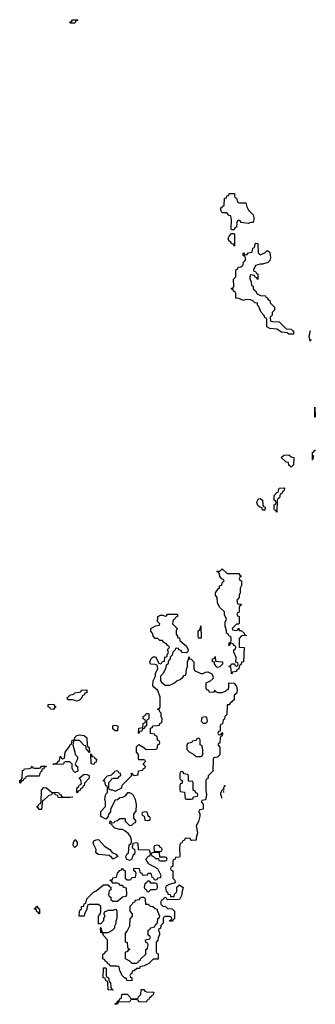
# Model space of a CAD drawing. Header units: inches. Extents: x 2547364 to 2752884, y 552026 to 708734.
# Tile 77 of 85: x 2710206 to 2712694, y 700447 to 708734. Entities that reach past the tile are written whole.
import ezdxf

# ---------------------------------------------------------------- set-up
doc = ezdxf.new("R2010")
doc.units = ezdxf.units.IN
doc.header["$MEASUREMENT"] = 0
doc.layers.add('C7710', color=7, linetype='Continuous')

msp = doc.modelspace()

# ---------------------------------------------------------------- linework, layer by layer
at = {"layer": 'C7710', "color": 6}
for points in [[(2710630, 708706), (2710628, 708712), (2710642, 708718), (2710650, 708734), (2710692.7, 708732.7), (2710692.7, 708727.3), (2710678, 708722), (2710670, 708706)], [(2712052.7, 707192.7), (2712110, 707194), (2712118, 707158), (2712131, 707131), (2712170, 707091.3), (2712178, 707070), (2712178, 707050), (2712170, 707028), (2712152.7, 707027.3), (2712130, 707018), (2712070, 707026), (2712062, 707042), (2712050, 707046), (2712038, 707042), (2712032.7, 707027.3), (2712032, 706988), (2712018, 706982), (2712010, 706966), (2711990, 706966), (2711986, 706970), (2711988.4, 707048.4), (2711982, 707082), (2711970, 707086), (2711948.4, 707108.4), (2711909.6, 707109.6), (2711898, 707130), (2711898, 707150), (2711928, 707172), (2711929.3, 707230.7), (2711946, 707234), (2711950, 707252), (2711966, 707254), (2711970, 707272), (2712014, 707270), (2712014, 707250), (2712018, 707238), (2712031.6, 707231.6), (2712038, 707198)], [(2712010, 706828), (2712006, 706846), (2711990, 706848), (2711982, 706862), (2711970, 706868.7), (2711962, 706890), (2711968.4, 706911.6), (2711990, 706934), (2712010, 706934), (2712014, 706930), (2712014, 706830)], [(2712230, 706754), (2712268.8, 706771.1), (2712290, 706791.3), (2712303.6, 706783.6), (2712310, 706774), (2712318, 706730), (2712310, 706706), (2712294, 706690), (2712250, 706675.3), (2712230, 706675.3), (2712190, 706666), (2712174, 706630), (2712178, 706618), (2712190, 706614), (2712198, 706598), (2712210, 706594), (2712211.3, 706550), (2712207.3, 706547.3), (2712202, 706562), (2712187.3, 706567.3), (2712182, 706582), (2712150, 706586), (2712142, 706570), (2712142, 706550), (2712154, 706530), (2712158, 706498), (2712171.6, 706491.6), (2712172, 706470), (2712190, 706452), (2712205.4, 706425.4), (2712231.6, 706411.6), (2712274, 706410), (2712278, 706398), (2712290, 706394), (2712298, 706378), (2712311.6, 706371.6), (2712314, 706350), (2712350, 706314), (2712351.3, 706290), (2712332, 706270), (2712330, 706246), (2712314, 706230), (2712318, 706198), (2712332.7, 706192.7), (2712390, 706191.3), (2712450, 706132), (2712494, 706130), (2712498, 706118), (2712510, 706114), (2712510, 706088), (2712471.3, 706088.7), (2712458, 706098), (2712410, 706105.2), (2712370, 706128.7), (2712310, 706135.3), (2712286, 706150), (2712286, 706210), (2712282, 706222), (2712270, 706226), (2712263.1, 706243.1), (2712236.5, 706276.5), (2712219, 706319), (2712207.3, 706332.7), (2712207.3, 706347.3), (2712186, 706350), (2712168.4, 706368.4), (2712150, 706375.3), (2712110, 706378), (2712089.3, 706369.3), (2712050, 706388), (2712026, 706390), (2712026, 706430), (2712022, 706442), (2712006, 706450), (2712002, 706462), (2711990, 706466), (2711990, 706474), (2712002, 706478), (2712007.3, 706492.7), (2712006, 706550), (2712026, 706570), (2712026, 706630), (2712042, 706638), (2712046, 706650), (2712067.3, 706652.7), (2712078, 706662), (2712088, 706672), (2712090, 706694), (2712106, 706710), (2712106, 706730), (2712102, 706742), (2712086, 706750), (2712086, 706770), (2712090, 706772), (2712098, 706758), (2712110, 706754), (2712122, 706758), (2712128.4, 706771.6), (2712162, 706778), (2712168, 706810), (2712182, 706818), (2712190, 706852), (2712211, 706850), (2712212, 706772)], [(2712690, 705388), (2712690, 705474), (2712692, 705390)], [(2712490, 704969.2), (2712470, 704986), (2712467.3, 705007.3), (2712448, 705010), (2712408, 705050), (2712428, 705070), (2712470, 705072), (2712490, 705054), (2712512, 705050), (2712510, 704988)], [(2712370, 704589), (2712362, 704602), (2712350, 704606), (2712347.3, 704612.7), (2712348, 704650), (2712362, 704658), (2712366, 704670), (2712362, 704682), (2712348.8, 704688.9), (2712348, 704730), (2712370, 704754), (2712382, 704758), (2712390, 704792), (2712430, 704794), (2712434, 704790), (2712430, 704766), (2712418, 704762), (2712414, 704750), (2712398, 704742), (2712392, 704710), (2712378, 704702), (2712374, 704690)], [(2712250, 704606), (2712246, 704626), (2712226, 704630), (2712210, 704646), (2712202, 704670), (2712210, 704694), (2712218, 704702), (2712230, 704704.7), (2712251, 704690), (2712252.7, 704652.7), (2712258, 704638), (2712272, 704630), (2712270, 704606)], [(2712030, 703594), (2712042, 703598), (2712050, 703614), (2712054, 703594), (2712070, 703592), (2712094, 703570), (2712098, 703558), (2712114, 703550), (2712072.7, 703547.3), (2712052.7, 703527.3), (2712054, 703454), (2712094, 703450), (2712090, 703328.7), (2712072.7, 703327.3), (2712070, 703306), (2712058, 703302), (2712052, 703288), (2712050, 703268), (2712034, 703266), (2712030, 703248), (2711998, 703242), (2711990, 703228), (2711987.3, 703267.3), (2711982, 703282), (2711968, 703290), (2711970, 703294), (2711982, 703298), (2711990, 703314), (2712014, 703314), (2712018, 703298), (2712030, 703294), (2712042, 703298), (2712046, 703310), (2712042, 703322), (2712026, 703326), (2712027.3, 703367.3), (2712008, 703410), (2712008.4, 703431.6), (2712022, 703438), (2712026, 703450), (2712022, 703462), (2712010, 703466), (2712002, 703482), (2711990, 703486), (2711978, 703482), (2711970, 703466), (2711966, 703466), (2711968, 703490), (2711982, 703498), (2711986, 703510), (2711986, 703530), (2711982, 703542), (2711970, 703546), (2711962, 703562), (2711946, 703570), (2711948, 703590), (2711935.3, 703630), (2711936.4, 703663.6), (2711946, 703690), (2711930, 703726), (2711928.7, 703750), (2711888.7, 703790), (2711870, 703826), (2711868.7, 703870), (2711855.3, 703890), (2711855.3, 703910), (2711876.4, 703943.6), (2711888, 703952), (2711888.7, 703970), (2711906, 703974), (2711910, 703994), (2711926, 704010), (2711922, 704022), (2711910, 704026), (2711890, 704048), (2711888.4, 704068.4), (2711882, 704082), (2711866, 704090), (2711870, 704094), (2711890, 704094), (2711910, 704112), (2711952.7, 704072.7), (2712050, 704072), (2712058, 704058), (2712074, 704050), (2712058, 704042), (2712054, 704030), (2712058, 704018), (2712074, 704010), (2712072.7, 703972.7), (2712062, 703950), (2712062, 703910), (2712054, 703890), (2712054, 703870), (2712034, 703850), (2712038, 703818), (2712070, 703814), (2712074, 703810), (2712058, 703802), (2712052.7, 703787.3), (2712052, 703748), (2712038, 703742), (2712034, 703730), (2712038, 703718), (2712054, 703710), (2712052.7, 703652.7), (2712050, 703646), (2712030, 703646), (2711994, 703610), (2711998, 703598)], [(2711610, 703406), (2711570, 703408.7), (2711566, 703426), (2711546, 703430), (2711542, 703442), (2711530, 703446), (2711518, 703442), (2711514, 703430), (2711494, 703410), (2711490, 703386), (2711472, 703368), (2711470, 703346), (2711458, 703342), (2711452, 703310), (2711438, 703302), (2711432, 703270), (2711412, 703230), (2711392, 703210), (2711392, 703170), (2711399.6, 703159.6), (2711430, 703134), (2711470, 703134), (2711510, 703152), (2711529.2, 703170.8), (2711558, 703182), (2711580.4, 703199.6), (2711590, 703214), (2711602, 703218), (2711607.3, 703232.7), (2711608.7, 703268.7), (2711618, 703290), (2711618, 703330), (2711628, 703350), (2711630, 703372), (2711634, 703354), (2711650, 703352), (2711671, 703330), (2711672.7, 703272.7), (2711678, 703258), (2711730, 703232), (2711750, 703232), (2711770, 703242), (2711790, 703244.7), (2711822, 703230), (2711832, 703210), (2711834, 703190), (2711810, 703166), (2711774, 703150), (2711774, 703110), (2711778, 703098), (2711794, 703090), (2711798, 703078), (2711830, 703074), (2711842, 703078), (2711850, 703092), (2711858, 703078), (2711872.7, 703072.7), (2711910, 703072), (2711938, 703082), (2711950, 703094), (2711962, 703098), (2711967.3, 703112.7), (2711966, 703150), (2711970, 703154), (2712011.2, 703151.1), (2712030, 703122), (2712036.3, 703090), (2712030, 703062), (2712011, 703049), (2712010, 703008.7), (2711978, 702982), (2711970, 702968.7), (2711952.7, 702967.3), (2711950, 702886), (2711934, 702870), (2711930, 702846), (2711918, 702842), (2711911.6, 702808.4), (2711898, 702802), (2711894, 702790), (2711894, 702746), (2711878, 702742), (2711874, 702730), (2711878, 702718), (2711890, 702714), (2711902, 702718), (2711906, 702734), (2711912, 702732), (2711910, 702706), (2711898, 702702), (2711894, 702690), (2711890, 702646), (2711878, 702642), (2711874, 702630), (2711890.7, 702610.7), (2711890, 702546), (2711870, 702526), (2711838, 702522), (2711834, 702510), (2711830.5, 702409.5), (2711791.2, 702368.9), (2711790, 702346), (2711778, 702342), (2711774, 702330), (2711772, 702250), (2711778, 702210), (2711770, 702168), (2711738, 702162), (2711734, 702150), (2711751.6, 702131.6), (2711751.3, 702090), (2711718, 702082), (2711714, 702070), (2711722, 702050), (2711722, 702030), (2711710, 701986), (2711691.3, 701950), (2711702, 701890), (2711690.9, 701849.1), (2711690, 701828), (2711652.7, 701827.3), (2711646, 701830), (2711642, 701842), (2711610, 701846), (2711598, 701842), (2711594, 701830), (2711578, 701822), (2711570, 701806), (2711558, 701802), (2711552, 701770), (2711554, 701690), (2711550, 701686), (2711518, 701682), (2711514, 701670), (2711498, 701662), (2711494, 701650), (2711494, 701610), (2711478, 701602), (2711474, 701590), (2711478, 701578), (2711494, 701570), (2711494, 701510), (2711512.7, 701492.7), (2711514, 701470), (2711463.6, 701456.4), (2711438, 701442), (2711434, 701430), (2711438, 701398), (2711450, 701394), (2711454, 701374), (2711471.2, 701371.1), (2711474, 701354), (2711506, 701354), (2711510, 701374), (2711527.3, 701392.7), (2711528, 701432), (2711550, 701454), (2711582, 701430), (2711570.4, 701389.6), (2711570, 701368), (2711550, 701329.2), (2711452.7, 701327.3), (2711446, 701330), (2711442, 701342), (2711430, 701346), (2711418, 701342), (2711414, 701330), (2711398, 701322), (2711394, 701310), (2711394, 701290), (2711410, 701274), (2711434, 701270), (2711450, 701254), (2711490, 701252), (2711510, 701232), (2711510, 701166), (2711498, 701162), (2711490, 701146), (2711470, 701146), (2711467.3, 701152.7), (2711482, 701158), (2711486, 701170), (2711482, 701182), (2711470, 701186), (2711430, 701186), (2711418, 701182), (2711414, 701170), (2711414, 701130), (2711394, 701110), (2711390, 701086), (2711378, 701082), (2711374, 701070), (2711382, 701050), (2711382, 701030), (2711372, 701010), (2711370, 700986), (2711354, 700970), (2711354, 700890), (2711358, 700878), (2711371.6, 700871.6), (2711372.7, 700827.3), (2711330, 700826), (2711294, 700790), (2711254, 700770), (2711218, 700762), (2711214, 700750), (2711191.3, 700748.7), (2711170, 700728), (2711154, 700726), (2711150, 700706), (2711138, 700702), (2711134, 700690), (2711138, 700678), (2711151.2, 700671.1), (2711150, 700646), (2711109.1, 700649.1), (2711106, 700666), (2711090, 700668), (2711070, 700688), (2711048, 700730), (2711042, 700762), (2711027.3, 700767.3), (2710967.3, 700767.3), (2710962, 700782), (2710947.3, 700787.3), (2710942, 700802), (2710927.3, 700807.3), (2710922, 700822), (2710906, 700830), (2710906, 700870), (2710922, 700878), (2710927.3, 700892.7), (2710942, 700898), (2710946, 700910), (2710946, 700990), (2710910, 701026), (2710906, 701046), (2710888.7, 701050), (2710886, 701090), (2710890, 701094), (2710898, 701058), (2710912.7, 701052.7), (2710950, 701052), (2710988.4, 701071.6), (2711008, 701092), (2711008, 701108), (2711018, 701130), (2711018, 701150), (2711027.3, 701172.7), (2711027.3, 701227.3), (2711022, 701242), (2711010, 701246), (2710990, 701238), (2710950, 701238), (2710918, 701222), (2710914, 701210), (2710922, 701190), (2710912, 701170), (2710911.3, 701150), (2710890, 701126), (2710870, 701126), (2710868.4, 701131.6), (2710869, 701190), (2710887.3, 701212.7), (2710888, 701230), (2710888, 701270), (2710870, 701288), (2710792, 701288), (2710778, 701282), (2710770, 701246), (2710752, 701210), (2710750, 701188), (2710706, 701190), (2710708, 701228), (2710716.4, 701243.6), (2710726, 701250), (2710726, 701270), (2710746, 701274), (2710750, 701294), (2710762, 701298), (2710770, 701334), (2710826, 701390), (2710850, 701402), (2710910, 701452), (2710950, 701454), (2710958, 701438), (2710972.7, 701432.7), (2710974, 701410), (2710958, 701402), (2710954, 701370), (2710958, 701358), (2710974, 701350), (2710974, 701330), (2710990, 701314), (2711030, 701314), (2711070, 701352), (2711102, 701358), (2711107.3, 701372.7), (2711106, 701426), (2711086, 701430), (2711070, 701446), (2711050, 701446), (2711042, 701462), (2711030, 701466), (2710990, 701466), (2710982, 701482), (2710968, 701488), (2710968.8, 701491.1), (2710974, 701494), (2710986, 701494), (2710989.1, 701510.9), (2711022, 701518), (2711028, 701550), (2711050, 701574), (2711062, 701578), (2711070, 701594), (2711078, 701578), (2711094, 701570), (2711094, 701510), (2711110, 701494), (2711130, 701494), (2711142, 701498), (2711150, 701514), (2711182, 701518), (2711186, 701550), (2711182, 701562), (2711166, 701570), (2711166, 701590), (2711170, 701592), (2711212, 701590), (2711218, 701558), (2711234, 701550), (2711238, 701538), (2711250, 701534), (2711282, 701538), (2711288.4, 701551.6), (2711310, 701552), (2711318, 701518), (2711330, 701514), (2711338, 701498), (2711350, 701494), (2711362, 701498), (2711368.4, 701511.6), (2711390, 701514), (2711398, 701530), (2711370, 701588), (2711289.2, 701629.2), (2711268, 701670), (2711290, 701694), (2711302, 701698), (2711306, 701710), (2711302, 701742), (2711290, 701746), (2711207.3, 701747.3), (2711202, 701802), (2711190, 701806), (2711158, 701802), (2711154, 701770), (2711158, 701758), (2711172.7, 701752.7), (2711174, 701730), (2711172, 701710), (2711158, 701702), (2711150.6, 701669.4), (2711130, 701658), (2711106, 701670), (2711098, 701690), (2711110, 701714), (2711122, 701718), (2711128, 701790), (2711142, 701798), (2711147.3, 701812.7), (2711148, 701830), (2711139, 701859), (2711122, 701882), (2711090, 701908), (2711070, 701918), (2711050, 701918), (2711006, 701930), (2710986, 701950), (2710982, 701962), (2710966, 701970), (2710968, 701992), (2710974, 701990), (2710978, 701978), (2710990, 701974), (2711002, 701978), (2711006, 701990), (2711030, 701994), (2711050, 702012), (2711094, 702010), (2711094, 701990), (2711130, 701952), (2711150, 701954), (2711170, 701974), (2711182, 701978), (2711186, 701990), (2711167.3, 702012.7), (2711166, 702050), (2711187.3, 702072.7), (2711188, 702130), (2711182, 702170), (2711164, 702204), (2711150, 702218), (2711130, 702228), (2711112.7, 702227.3), (2711090, 702198), (2711070, 702188), (2711050, 702186), (2711030, 702168), (2711010, 702166), (2710971.3, 702090), (2710970, 702066), (2710952.7, 702047.3), (2710951.6, 702028.4), (2710930, 702006), (2710889.1, 702029.1), (2710888.7, 702070), (2710928.7, 702111.3), (2710929, 702150), (2710924, 702170), (2710928.4, 702208.4), (2710936.4, 702223.6), (2710946, 702230), (2710946, 702270), (2710942, 702282), (2710930, 702286), (2710922, 702322), (2710910, 702326), (2710910, 702334), (2710922, 702338), (2710926, 702350), (2710946, 702370), (2710982, 702378), (2710986, 702390), (2711002, 702398), (2711006, 702410), (2711030, 702414), (2711038, 702398), (2711051.6, 702391.6), (2711054, 702370), (2711038, 702362), (2711031.2, 702348.9), (2710992, 702348), (2710978, 702342), (2710974, 702330), (2710954, 702310), (2710954, 702270), (2710958, 702258), (2710972, 702252), (2710988, 702252), (2711010, 702242), (2711066, 702270), (2711069, 702291), (2711146, 702370), (2711148, 702392), (2711152, 702392), (2711158, 702378), (2711170, 702374), (2711202, 702378), (2711207.3, 702412.7), (2711242, 702418), (2711246, 702430), (2711262, 702438), (2711266, 702450), (2711246, 702470), (2711266, 702490), (2711262, 702502), (2711250, 702506), (2711210, 702506), (2711206, 702510), (2711206, 702550), (2711188, 702570), (2711190, 702614), (2711210, 702634), (2711252, 702610), (2711270, 702592), (2711350, 702594), (2711362, 702598), (2711370, 702634), (2711382, 702638), (2711386, 702650), (2711382, 702662), (2711366, 702670), (2711362, 702702), (2711346, 702710), (2711342, 702722), (2711310, 702726), (2711306, 702730), (2711307.3, 702772.7), (2711322, 702778), (2711328.7, 702791.3), (2711367.3, 702792.7), (2711382, 702798), (2711386, 702810), (2711402, 702818), (2711406, 702850), (2711398, 702870), (2711398, 702898), (2711386, 702910), (2711382, 702922), (2711366, 702930), (2711382, 702938), (2711388, 702952), (2711387.3, 703032.7), (2711368.8, 703088.9), (2711336.4, 703116.4), (2711328, 703130), (2711328.7, 703170), (2711348, 703210), (2711350, 703234), (2711368, 703270), (2711367.3, 703287.3), (2711362, 703302), (2711347.3, 703307.3), (2711306, 703310), (2711302, 703330), (2711310, 703352), (2711330, 703372), (2711350, 703371.3), (2711378, 703318), (2711390, 703314), (2711402, 703318), (2711406, 703330), (2711426, 703334), (2711429, 703370), (2711446, 703374), (2711446, 703386), (2711458, 703410), (2711450, 703434), (2711466, 703450), (2711462, 703462), (2711450, 703466), (2711442, 703482), (2711416.4, 703496.4), (2711408, 703508), (2711386, 703510), (2711370, 703526), (2711347.3, 703527.3), (2711330, 703546), (2711326, 703566), (2711310, 703588), (2711309.2, 703610), (2711350, 703634), (2711382, 703638), (2711386, 703650), (2711366, 703670), (2711370, 703712), (2711390, 703722), (2711410, 703722), (2711430, 703714), (2711442, 703718), (2711450, 703732), (2711530, 703731.3), (2711534, 703730), (2711534, 703710), (2711518, 703702), (2711510, 703686), (2711498, 703682), (2711492, 703650), (2711531, 703611), (2711522, 703590), (2711522, 703562), (2711534, 703546), (2711534, 703534), (2711550, 703532), (2711554, 703510), (2711610, 703462), (2711624.7, 703430), (2711622, 703418)], [(2711730, 703528), (2711710, 703528.7), (2711708, 703550), (2711708, 703590), (2711722, 703598), (2711730, 703632), (2711734, 703530)], [(2711870, 703282), (2711864.7, 703284.7), (2711846, 703314), (2711846, 703326), (2711829.3, 703329.3), (2711830, 703354), (2711842, 703358), (2711850, 703374), (2711854, 703334), (2711914, 703330), (2711914, 703310), (2711890, 703288)], [(2710690, 702998), (2710650, 703008.7), (2710610, 703008.7), (2710606, 703030), (2710622, 703038), (2710626, 703050), (2710662, 703058), (2710666, 703070), (2710710, 703074), (2710722, 703078), (2710726, 703090), (2710732, 703092), (2710770, 703094), (2710772, 703070), (2710754, 703066), (2710750, 703048), (2710734, 703046), (2710730, 703026), (2710710, 703008)], [(2710490, 702928.7), (2710466, 702930), (2710462, 702942), (2710446, 702950), (2710446, 702970), (2710492.7, 702972.7), (2710498, 702958), (2710512, 702950), (2710498, 702942)], [(2711210, 702726), (2711206, 702730), (2711208, 702770), (2711242, 702778), (2711246, 702810), (2711262, 702818), (2711266, 702830), (2711262, 702842), (2711246, 702850), (2711246, 702870), (2711262, 702878), (2711270, 702894), (2711290, 702894), (2711294, 702890), (2711292.7, 702852.7), (2711290, 702846), (2711278, 702842), (2711274, 702830), (2711274, 702790), (2711258, 702782), (2711252.7, 702767.3), (2711238, 702762), (2711232.7, 702747.3), (2711218, 702742)], [(2711010, 702748), (2710990, 702766), (2710988.7, 702791.3), (2711010, 702796), (2711031, 702790), (2711030, 702748)], [(2711770, 702866), (2711738, 702862), (2711734, 702830), (2711750, 702814), (2711770, 702814), (2711782, 702818), (2711786, 702830), (2711782, 702862)], [(2710794, 702566), (2710787.3, 702567.3), (2710782, 702582), (2710768.4, 702588.4), (2710762, 702622), (2710750, 702626), (2710710, 702668), (2710672.7, 702667.3), (2710658, 702662), (2710652, 702630), (2710671.3, 702570), (2710672, 702550), (2710692, 702530), (2710692, 702510), (2710674, 702470), (2710678, 702458), (2710692, 702450), (2710694, 702410), (2710690, 702408), (2710670, 702398), (2710658, 702410), (2710649, 702431), (2710648, 702468), (2710627.3, 702487.3), (2710592.7, 702487.3), (2710578, 702482), (2710574, 702470), (2710570.7, 702469.3), (2710490, 702466), (2710486, 702470), (2710522, 702478), (2710526, 702490), (2710542, 702498), (2710547.3, 702532.7), (2710552.7, 702532.7), (2710558, 702518), (2710570, 702514), (2710582, 702518), (2710588, 702570), (2710624, 702616), (2710630, 702634), (2710642, 702638), (2710648, 702670), (2710666, 702674), (2710670, 702694), (2710686, 702710), (2710710, 702716), (2710750, 702710.7), (2710770.4, 702690.4), (2710772.7, 702632.7), (2710778, 702618), (2710791.3, 702610)], [(2711710, 702686), (2711698, 702682), (2711692.7, 702667.3), (2711658, 702662), (2711654, 702650), (2711618, 702642), (2711612.7, 702627.3), (2711612.7, 702592.7), (2711631.3, 702571.3), (2711671, 702551), (2711690, 702532), (2711730, 702534), (2711742, 702538), (2711747.3, 702552.7), (2711747.3, 702587.3), (2711742, 702622), (2711726, 702630), (2711726, 702670), (2711722, 702682)], [(2710830, 702466), (2710808.7, 702470), (2710806, 702554), (2710814, 702546), (2710814, 702534), (2710834, 702530), (2710838, 702518), (2710852, 702510), (2710850, 702486), (2710838, 702482)], [(2710370, 702366), (2710272.7, 702367.3), (2710258, 702362), (2710254, 702350), (2710238, 702342), (2710234, 702330), (2710218, 702322), (2710210, 702308), (2710206, 702310), (2710208, 702330), (2710222, 702338), (2710227.3, 702352.7), (2710230, 702414), (2710242, 702418), (2710246, 702430), (2710287.3, 702432.7), (2710302, 702438), (2710310, 702452), (2710318, 702438), (2710330, 702434), (2710370, 702434), (2710382, 702438), (2710388.4, 702451.6), (2710432.7, 702452.7), (2710426, 702446), (2710414, 702446), (2710410, 702428), (2710394, 702426), (2710390, 702406), (2710378, 702402)], [(2710690, 702228), (2710686, 702230), (2710686, 702270), (2710702, 702278), (2710710, 702294), (2710722, 702298), (2710726, 702310), (2710719, 702339), (2710709.2, 702350.8), (2710710, 702354), (2710750, 702384.7), (2710770, 702382), (2710790, 702372), (2710792, 702350), (2710752, 702308), (2710750, 702286), (2710738, 702282), (2710734, 702270), (2710718, 702262), (2710714, 702250), (2710698, 702242)], [(2711570, 702406), (2711558, 702402), (2711554, 702390), (2711554, 702350), (2711558, 702338), (2711574, 702330), (2711572.7, 702307.3), (2711558, 702302), (2711554, 702290), (2711554, 702250), (2711558, 702238), (2711592.7, 702232.7), (2711598, 702178), (2711610, 702174), (2711650, 702174), (2711662, 702178), (2711670, 702194), (2711702, 702198), (2711706, 702210), (2711702, 702222), (2711687.3, 702227.3), (2711682, 702242), (2711666, 702250), (2711666, 702310), (2711662, 702322), (2711626, 702326), (2711626, 702370), (2711622, 702382), (2711590, 702386), (2711582, 702402)], [(2710572, 702192), (2710650, 702194), (2710654, 702190), (2710610, 702186), (2710530, 702188.7), (2710526, 702206), (2710506, 702210), (2710502, 702222), (2710490, 702226), (2710478, 702222), (2710474, 702210), (2710450, 702206), (2710410, 702166), (2710398, 702162), (2710390, 702086), (2710370, 702086), (2710362, 702102), (2710348.7, 702110), (2710362, 702118), (2710370, 702134), (2710382, 702138), (2710386, 702150), (2710389.1, 702250.9), (2710408.4, 702271.6), (2710432, 702270), (2710472.7, 702232.7), (2710534, 702230), (2710538, 702218), (2710550, 702214), (2710558, 702198)], [(2711270, 702066), (2711238, 702062), (2711234, 702050), (2711238, 702038), (2711254, 702030), (2711258, 701998), (2711290, 701994), (2711302, 701998), (2711306, 702010), (2711302, 702022), (2711286, 702030), (2711282, 702062)], [(2710670, 701766), (2710658, 701778), (2710655.3, 701790), (2710658, 701810), (2710670, 701834), (2710690.7, 701810.7), (2710690, 701786)], [(2710990, 701669), (2710982, 701682), (2710958.6, 701698.6), (2710870, 701708), (2710856.4, 701716.4), (2710848, 701730), (2710848.7, 701750), (2710829.3, 701789.3), (2710825.2, 701810), (2710830, 701822), (2710850, 701832), (2710870, 701834), (2710919.1, 701779.1), (2710964.7, 701750), (2710985.4, 701725.4), (2711014, 701710), (2711031.6, 701691.6)], [(2711370, 701726), (2711330, 701726), (2711318, 701722), (2711314, 701710), (2711318, 701698), (2711332.7, 701692.7), (2711350, 701674), (2711374, 701674), (2711378, 701658), (2711390, 701654), (2711430, 701654), (2711442, 701658), (2711446, 701670), (2711442, 701682), (2711430, 701686), (2711386, 701686), (2711382, 701722)], [(2711370, 701786), (2711338, 701782), (2711334, 701770), (2711338, 701738), (2711350, 701734), (2711390, 701734), (2711402, 701738), (2711406, 701750), (2711402, 701762), (2711387.3, 701767.3), (2711382, 701782)], [(2711290, 701486), (2711278, 701482), (2711274, 701470), (2711258, 701462), (2711254, 701430), (2711258, 701418), (2711270, 701414), (2711278, 701398), (2711290, 701394), (2711310, 701414), (2711350, 701414), (2711362, 701418), (2711366, 701430), (2711362, 701462), (2711350, 701466), (2711310, 701466), (2711302, 701482)], [(2711250, 701346), (2711230, 701346), (2711218, 701342), (2711210, 701326), (2711178, 701322), (2711172.7, 701307.3), (2711158, 701302), (2711154, 701290), (2711134, 701270), (2711134, 701230), (2711154, 701210), (2711154, 701190), (2711132.7, 701167.3), (2711130, 701106), (2711110, 701066), (2711092.7, 701047.3), (2711094, 700974), (2711112, 700970), (2711114, 700930), (2711118, 700918), (2711132, 700910), (2711118, 700902), (2711111.6, 700888.4), (2711094, 700886), (2711092.7, 700832.7), (2711130, 700814), (2711150, 700794), (2711190, 700794), (2711202, 700798), (2711206, 700810), (2711222, 700818), (2711226, 700830), (2711268, 700870), (2711268, 700910), (2711282, 700918), (2711286, 700950), (2711282, 700962), (2711267.3, 700967.3), (2711266, 700990), (2711302, 700998), (2711306, 701010), (2711302, 701022), (2711288.4, 701028.4), (2711288, 701070), (2711302, 701078), (2711306, 701090), (2711342, 701098), (2711346, 701110), (2711367.3, 701132.7), (2711368.7, 701170), (2711382, 701178), (2711386, 701190), (2711366, 701234), (2711366, 701246), (2711346, 701250), (2711327.3, 701267.3), (2711306, 701270), (2711290, 701286), (2711267.3, 701287.3), (2711266, 701330), (2711262, 701342)], [(2710370, 701208.7), (2710362, 701222), (2710350, 701226), (2710346, 701246), (2710328.7, 701250), (2710342, 701258), (2710350, 701274), (2710358, 701258), (2710372, 701250), (2710374, 701210)], [(2710990, 700566), (2710949.3, 700569.3), (2710947.3, 700627.3), (2710942, 700642), (2710930, 700646), (2710926, 700666), (2710908.7, 700670), (2710910, 700754), (2710930, 700754), (2710934, 700750), (2710934, 700690), (2710938, 700678), (2710954, 700670), (2710958, 700638), (2710971.2, 700631.1), (2710972.7, 700592.7), (2710978, 700578), (2710994, 700570)], [(2711270, 700466), (2711210, 700468), (2711202, 700482), (2711187.3, 700487.3), (2711152.7, 700487.3), (2711138, 700482), (2711134, 700470), (2711129, 700469), (2711034, 700466), (2711030, 700448), (2711007.3, 700447.3), (2711010, 700454), (2711022, 700458), (2711030, 700474), (2711042, 700478), (2711050, 700494), (2711062, 700498), (2711066, 700534), (2711110, 700532), (2711134, 700510), (2711138, 700498), (2711152.7, 700492.7), (2711187.3, 700492.7), (2711202, 700498), (2711206, 700510), (2711226, 700530), (2711228.4, 700571.6), (2711250, 700572), (2711258, 700558), (2711272.7, 700552.7), (2711334, 700550), (2711330, 700526), (2711318, 700522), (2711314, 700510), (2711298, 700502), (2711290, 700486), (2711278, 700482)]]:
    msp.add_lwpolyline(points, close=True, dxfattribs=at)
for points in [[(2712650, 706028), (2712642, 706070), (2712649.2, 706090.8), (2712650, 706114), (2712650.3, 706112.5)], [(2712656, 706041.3), (2712650, 706028)], [(2712670, 705026.9), (2712670, 705091.3), (2712682, 705098), (2712691.2, 705111.1), (2712694, 705110), (2712694.2, 705109.3)], [(2712680.5, 705062.8), (2712678, 705062), (2712670.8, 705029.7)], [(2711908.6, 702183.3), (2711908, 702190), (2711898, 702210), (2711898, 702230), (2711905.6, 702234.4), (2711910, 702251.3), (2711926, 702254), (2711922, 702262), (2711932, 702292), (2711934.5, 702282.7)], [(2711923.2, 702239.2), (2711922, 702238), (2711920.5, 702228.9)]]:
    msp.add_lwpolyline(points, dxfattribs=at)

doc.saveas('drawing.dxf')
